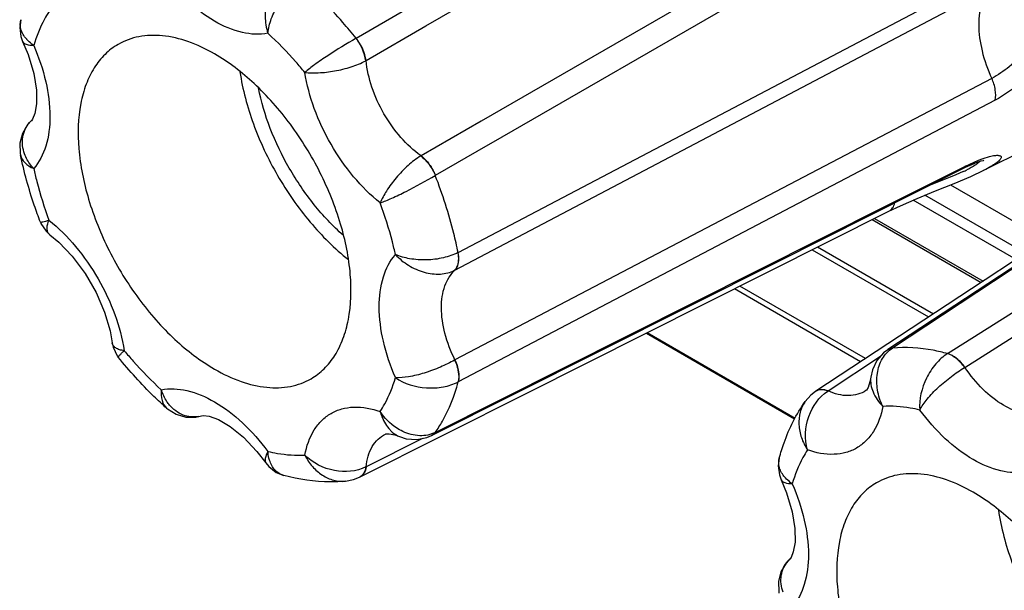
# Model space of a CAD drawing. Header units: inches. Extents: x 0 to 34, y 0 to 22.
# Tile 98 of 136: x 23.909 to 24.426, y 14.828 to 15.127. Entities that reach past the tile are written whole.
import ezdxf

# ---------------------------------------------------------------- set-up
doc = ezdxf.new("R2010")
doc.units = ezdxf.units.IN
doc.header["$LTSCALE"] = 1.87
doc.header["$MEASUREMENT"] = 0
doc.layers.get('0').update_dxf_attribs({"linetype": 'CONTINUOUS'})
doc.layers.add('02___PRT_ALL_AXES', color=7, linetype='CONTINUOUS')

msp = doc.modelspace()

# ---------------------------------------------------------------- linework, layer by layer
at = {"color": 7, "linetype": 'CONTINUOUS'}
for p, q in [((24.1222782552, 15.1238383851), (24.368483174, 15.2663993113)), ((24.3976722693, 15.2158423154), (24.1512768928, 15.0739834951)), ((24.4052049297, 15.2057373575), (24.1575508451, 15.0629240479)), ((24.1392066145, 15.005147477), (24.4208569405, 15.1530684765)), ((24.1375527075, 14.9958832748), (24.4190123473, 15.1440331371)), ((24.0857005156, 15.1173768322), (24.113152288, 15.1332488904)), ((24.0909497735, 15.1056927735), (24.1222782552, 15.1238383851)), ((24.3958042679, 14.9521536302), (24.6644768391, 15.122266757)), ((23.9108535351, 15.1156587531), (23.9108569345, 15.1156514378)), ((24.4049758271, 14.944948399), (24.6734316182, 15.1149665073)), ((24.5879341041, 15.1005107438), (24.3668946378, 14.9550188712)), ((24.4190123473, 15.0963690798), (24.137552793, 14.948874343)), ((24.4208569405, 15.0849642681), (24.1392066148, 14.9373292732)), ((23.9154350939, 15.0741807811), (23.9154565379, 15.0742006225)), ((24.1512768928, 15.0739834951), (24.1197377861, 15.0558306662)), ((24.1548269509, 15.0613534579), (24.1272318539, 15.0454424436)), ((24.1575508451, 15.0629240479), (24.1548269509, 15.0613534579)), ((23.9097081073, 15.0562607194), (23.9097091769, 15.0562556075)), ((24.4052049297, 15.0503699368), (24.4120883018, 15.0534948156)), ((24.4120883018, 15.0534948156), (24.4145740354, 15.0544257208)), ((24.4145740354, 15.0544257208), (24.4178938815, 15.0554367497)), ((24.3066878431, 15.0002994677), (24.403444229, 15.0489062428)), ((24.3637441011, 15.0295551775), (24.4052049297, 15.0503699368)), ((24.4002113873, 15.0458075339), (24.3850280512, 15.0396555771)), ((24.404080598, 15.0475243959), (24.4002113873, 15.0458075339)), ((24.4052049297, 15.0503699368), (24.4034459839, 15.0489071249)), ((24.41493686, 15.0481908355), (24.4149154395, 15.0481800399)), ((24.3974714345, 15.0405761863), (24.4473758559, 15.0117619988)), ((24.4366791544, 15.0047247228), (24.3839948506, 15.0351439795)), ((24.4317653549, 15.0014919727), (24.3778883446, 15.0325998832)), ((24.1272318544, 14.9108624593), (24.3637441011, 15.0295551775)), ((24.3651341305, 15.0267907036), (24.3710885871, 15.0296379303)), ((23.9201524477, 15.0210328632), (23.9204373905, 15.0203412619)), ((24.3563498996, 15.0223790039), (24.4134238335, 14.9894252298)), ((24.3575245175, 15.0229689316), (24.4144504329, 14.9901006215)), ((23.9251205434, 15.0144322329), (23.9251176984, 15.0144343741)), ((24.3249031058, 15.0065854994), (24.3859419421, 14.9713424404)), ((24.3277392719, 15.0080099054), (24.3884204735, 14.9729733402)), ((24.2129638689, 14.953224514), (24.3066878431, 15.0002994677)), ((24.3502762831, 14.9478740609), (24.2840911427, 14.9860885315)), ((24.3527975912, 14.9495331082), (24.2869762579, 14.9875375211)), ((24.4084845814, 14.9861757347), (24.3268013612, 14.9324273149)), ((24.2379565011, 14.9629214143), (24.3156756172, 14.9180473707)), ((24.2384067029, 14.9631474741), (24.3158815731, 14.918414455)), ((23.9577801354, 14.9578615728), (23.957779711, 14.9578650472)), ((24.1252800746, 14.9091920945), (24.2129638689, 14.953224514)), ((24.3645887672, 14.9542410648), (24.364467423, 14.9541611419)), ((24.3668949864, 14.955018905), (24.3644709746, 14.9541635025)), ((24.1375528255, 14.9488743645), (24.1373865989, 14.9487817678)), ((24.3331786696, 14.9325924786), (24.3607748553, 14.9507381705)), ((24.4048116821, 14.9448501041), (24.4049755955, 14.9449481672)), ((24.3556182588, 14.9398542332), (24.3556177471, 14.9398504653)), ((24.3530789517, 14.9327883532), (24.353062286, 14.9327774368)), ((24.0874140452, 14.8873393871), (24.1751499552, 14.9313843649)), ((24.3212110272, 14.9270263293), (24.3212041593, 14.9270166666)), ((23.9862944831, 14.9236058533), (23.9862982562, 14.9236024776)), ((24.0047067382, 14.9196102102), (24.0046776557, 14.9196011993)), ((24.1204469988, 14.907701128), (24.0909498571, 14.8928807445)), ((24.1010506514, 14.9100051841), (24.1010681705, 14.9100140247)), ((24.1084552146, 14.9086813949), (24.1084597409, 14.9086795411)), ((24.1252758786, 14.9091898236), (24.1252792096, 14.9091914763)), ((24.1252792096, 14.9091914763), (24.1272320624, 14.9108627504)), ((24.0336884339, 14.9009061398), (24.0383132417, 14.8948921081)), ((24.3076208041, 14.8974375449), (24.3076239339, 14.8974492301)), ((24.0383086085, 14.8948986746), (24.038313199, 14.8948921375)), ((24.0477350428, 14.8883238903), (24.0477246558, 14.8883266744)), ((24.0801321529, 14.8852986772), (24.0801417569, 14.8852995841)), ((24.3086010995, 14.8860042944), (24.3086044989, 14.885996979)), ((24.3131826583, 14.8445263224), (24.3132041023, 14.8445461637))]:
    msp.add_line(p, q, dxfattribs=at)
for points in [[(23.9098728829, 15.1270900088), (23.9093004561, 15.1230548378), (23.9099079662, 15.1182382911), (23.910856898, 15.115651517)], [(24.6245407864, 15.1252186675), (24.5342072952, 15.0658130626), (24.4465801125, 15.0081781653), (24.3645872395, 14.9542403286)], [(23.9108535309, 15.1156588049), (23.9136851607, 15.1088218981), (23.9166381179, 15.0989690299), (23.9180487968, 15.0901672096), (23.9181069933, 15.0829694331), (23.9172300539, 15.0778750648), (23.9160625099, 15.0750203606), (23.915435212, 15.0741813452)], [(24.5862288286, 15.1031019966), (24.4959341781, 15.0437081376), (24.4084845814, 14.9861757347)], [(23.9154554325, 15.0741995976), (23.9134644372, 15.0720639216), (23.9107415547, 15.0674713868), (23.9094178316, 15.0623581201), (23.9095647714, 15.0570220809), (23.9097094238, 15.056254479)], [(24.4034459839, 15.0489071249), (24.4053185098, 15.0498243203), (24.4086238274, 15.0513147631), (24.4114528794, 15.0524262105), (24.4135521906, 15.0531106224), (24.4147400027, 15.0534079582), (24.414943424, 15.0534455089)], [(24.3710885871, 15.0296379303), (24.3799492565, 15.03349761), (24.3896151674, 15.0374311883), (24.39927125, 15.0412966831), (24.4080873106, 15.0449911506), (24.414935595, 15.0481902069)], [(24.1751499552, 14.9313843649), (24.2686963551, 14.9783568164), (24.3651321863, 15.0267897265)], [(23.9204373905, 15.0203412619), (23.9231432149, 15.0162208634), (23.9251203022, 15.0144324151)], [(23.9251181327, 15.014433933), (23.9297865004, 15.0105419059), (23.9369014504, 15.0031239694), (23.943603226, 14.9941580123), (23.9493685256, 14.9841969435), (23.9538098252, 14.9739083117), (23.9567059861, 14.9640213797), (23.957779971, 14.9578621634)], [(23.9577797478, 14.9578647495), (23.9582793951, 14.9554586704), (23.9604299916, 14.9510288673), (23.9610120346, 14.9502619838)], [(24.364467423, 14.9541611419), (24.3623038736, 14.9525000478), (24.3588231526, 14.9484875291), (24.3564667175, 14.9435716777), (24.3556178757, 14.9398514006)], [(24.3556182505, 14.9398542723), (24.3551551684, 14.9373717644), (24.354144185, 14.9343932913), (24.3532953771, 14.933002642), (24.3530622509, 14.9327774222)], [(24.3266887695, 14.9323529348), (24.3241907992, 14.9303997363), (24.321211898, 14.927027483)], [(23.9862936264, 14.9236066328), (23.9868199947, 14.92315232), (23.9913280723, 14.9203486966), (23.9963803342, 14.9189113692), (24.001685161, 14.9189277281), (24.0047052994, 14.9196097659)], [(24.0046782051, 14.9196010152), (24.0056890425, 14.9197246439), (24.0087179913, 14.9193231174), (24.0135464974, 14.9175590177), (24.0197310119, 14.9139415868), (24.0266341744, 14.9083559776), (24.0336884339, 14.9009061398)], [(24.101050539, 14.9100051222), (24.1013584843, 14.9100936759), (24.1029717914, 14.9101357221), (24.1060281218, 14.9095345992), (24.1084597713, 14.9086795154)], [(24.1084560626, 14.9086810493), (24.1119898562, 14.9075799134), (24.1174646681, 14.9071339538), (24.1227191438, 14.9081343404), (24.1252758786, 14.9091898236)], [(24.3076204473, 14.89743555), (24.3070480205, 14.8934003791), (24.3076555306, 14.8885838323), (24.3086044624, 14.8859970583)], [(24.0383086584, 14.8948986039), (24.0399322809, 14.8929297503), (24.0437603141, 14.889950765), (24.0477227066, 14.8883273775)], [(24.0801417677, 14.8852995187), (24.0843698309, 14.8861357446), (24.0874985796, 14.8873813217)], [(24.3086010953, 14.8860043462), (24.3114327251, 14.8791674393), (24.3143856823, 14.8693145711), (24.3157963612, 14.8605127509), (24.3158545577, 14.8533149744), (24.3149776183, 14.848220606), (24.3138100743, 14.8453659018), (24.3131827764, 14.8445268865)], [(24.3132029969, 14.8445451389), (24.3112120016, 14.8424094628), (24.3084891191, 14.8378169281), (24.307165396, 14.8327036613), (24.3073123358, 14.8273676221), (24.3074569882, 14.8266000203)]]:
    msp.add_lwpolyline(points, dxfattribs=at)
for centre, radius, start, end in [((23.926430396, 15.1288297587), 0.018029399, 220.8043933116, 222.1877965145), ((24.0805409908, 15.1245543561), 0.0215425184, 298.3844636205, 298.8915604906), ((23.925473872, 15.0633493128), 0.0147682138, 132.8249500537, 138.1589150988), ((24.1307402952, 15.0375708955), 0.0213184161, 121.07116493, 121.5816230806), ((24.3698361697, 15.1214929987), 0.0815109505, 294.8422007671, 296.3630804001), ((24.1302905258, 15.0098481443), 0.0157394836, 296.7935207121, 297.4761273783), ((24.3467781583, 14.9111987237), 0.0253497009, 122.4435177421, 122.8693239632), ((24.0003117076, 14.9337894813), 0.0148458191, 281.5509423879, 287.1043317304), ((24.0792332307, 14.9152839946), 0.0252821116, 297.1837668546, 297.6091040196), ((24.3241779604, 14.8991753), 0.0180293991, 220.804393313, 222.1877965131), ((24.3232214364, 14.833694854), 0.0147682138, 132.8249500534, 138.1589150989)]:
    msp.add_arc(centre, radius, start, end, dxfattribs=at)
for points, knots in [([(24.4208569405, 15.1530684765), (24.424723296, 15.1550991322), (24.4310889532, 15.1570775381), (24.4394804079, 15.1564467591), (24.4451054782, 15.1544413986), (24.4498863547, 15.1509552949), (24.4535211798, 15.1461509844), (24.4557650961, 15.1402748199), (24.4567513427, 15.1311091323), (24.4537342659, 15.1186170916), (24.4453806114, 15.1049737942), (24.4341240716, 15.0934249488), (24.425346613, 15.0873184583), (24.4208569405, 15.0849642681)], [0, 0, 0, 0, 0.1168359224, 0.1708773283, 0.2229963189, 0.274503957, 0.3269556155, 0.3819321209, 0.4407238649, 0.5712422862, 0.7164142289, 0.864376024, 1, 1, 1, 1]), ([(24.039430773, 15.1199945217), (24.0350704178, 15.1191285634), (24.0250524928, 15.1197181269), (24.0104145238, 15.1261156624), (23.9960182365, 15.1371932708), (23.9875454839, 15.1468641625), (23.9835675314, 15.1522479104)], [0, 0, 0, 0, 0.1978213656, 0.4314872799, 0.7021255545, 1, 1, 1, 1]), ([(24.047783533, 15.1509949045), (24.0456188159, 15.1495810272), (24.0417671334, 15.1455154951), (24.0384999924, 15.1376196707), (24.0375755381, 15.1287781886), (24.0385475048, 15.1228213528), (24.0394266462, 15.1199943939)], [0, 0, 0, 0, 0.2274128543, 0.4766058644, 0.7396075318, 1, 1, 1, 1]), ([(24.039426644, 15.1199943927), (24.0396825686, 15.1225619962), (24.0411236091, 15.1279565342), (24.0448873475, 15.1356314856), (24.0501022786, 15.142615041), (24.054472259, 15.1464374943), (24.056791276, 15.147895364)], [0, 0, 0, 0, 0.2294226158, 0.4904059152, 0.7564514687, 1, 1, 1, 1]), ([(24.0857005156, 15.1173768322), (24.0834560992, 15.1201858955), (24.0744817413, 15.130960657), (24.0646155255, 15.1410042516), (24.0567908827, 15.1478957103)], [0, 0, 0, 0, 0.2564183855, 1, 1, 1, 1]), ([(24.4190123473, 15.1440331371), (24.4166741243, 15.1419073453), (24.4140505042, 15.1373320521), (24.4124701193, 15.1304575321), (24.4119134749, 15.1219356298), (24.4136065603, 15.110195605), (24.4168854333, 15.1009984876), (24.4190123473, 15.0963690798)], [0, 0, 0, 0, 0.1886100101, 0.2988955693, 0.4208452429, 0.6959290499, 1, 1, 1, 1]), ([(24.4190123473, 15.1440331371), (24.4218642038, 15.1455342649), (24.4278197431, 15.14756705), (24.4356459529, 15.1467007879), (24.4406364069, 15.1437356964), (24.4435434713, 15.1404734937), (24.4453738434, 15.1362911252), (24.4459554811, 15.1314444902), (24.4452647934, 15.1262260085), (24.4427273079, 15.1189887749), (24.4371724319, 15.1106063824), (24.4287161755, 15.1024183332), (24.4222748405, 15.0980774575), (24.4190123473, 15.0963690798)], [0, 0, 0, 0, 0.1177749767, 0.2239957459, 0.2752427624, 0.3269361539, 0.3810693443, 0.439475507, 0.5031216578, 0.5717727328, 0.718230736, 0.8654178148, 1, 1, 1, 1]), ([(23.9246764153, 15.1313671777), (23.9238268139, 15.1300580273), (23.9204957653, 15.1244585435), (23.9180489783, 15.1183535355), (23.9166309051, 15.1136108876)], [0, 0, 0, 0, 0.2397055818, 1, 1, 1, 1]), ([(23.9127831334, 15.1170479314), (23.9115392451, 15.1184889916), (23.9095587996, 15.1216459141), (23.9094361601, 15.1254562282), (23.9098732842, 15.127091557)], [0, 0, 0, 0, 0.5293230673, 1, 1, 1, 1]), ([(24.0114965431, 15.1091553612), (24.007057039, 15.1117186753), (23.998230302, 15.1159214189), (23.9846598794, 15.1191938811), (23.9719295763, 15.1188756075), (23.9642641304, 15.1160913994), (23.9609282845, 15.1141653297)], [0, 0, 0, 0, 0.2898141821, 0.5490528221, 0.7822336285, 1, 1, 1, 1]), ([(24.058827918, 15.0995131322), (24.0572970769, 15.1013605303), (24.0511784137, 15.1085059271), (24.0445947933, 15.1152573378), (24.039430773, 15.1199945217)], [0, 0, 0, 0, 0.2550497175, 1, 1, 1, 1]), ([(23.9108569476, 15.1156514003), (23.9111853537, 15.1149492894), (23.9132965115, 15.1138866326), (23.9153176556, 15.1137023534), (23.9166320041, 15.1136076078)], [0, 0, 0, 0, 0.3703604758, 1, 1, 1, 1]), ([(23.9166319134, 15.1136076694), (23.9162962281, 15.113843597), (23.9150285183, 15.1147841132), (23.9138560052, 15.115856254), (23.9130715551, 15.1167218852)], [0, 0, 0, 0, 0.2599313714, 1, 1, 1, 1]), ([(23.9166309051, 15.1136108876), (23.9193035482, 15.1074757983), (23.9234402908, 15.095305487), (23.9258374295, 15.0773035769), (23.9240627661, 15.0614305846), (23.9195668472, 15.0524599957), (23.91663685, 15.0491177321)], [0, 0, 0, 0, 0.297849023, 0.5684905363, 0.8021718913, 1, 1, 1, 1]), ([(23.9609282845, 15.1141653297), (23.9584351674, 15.1127258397), (23.9537091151, 15.1091083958), (23.9480220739, 15.1019164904), (23.9437714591, 15.0931209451), (23.939955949, 15.0789785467), (23.9394777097, 15.0583595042), (23.9448162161, 15.0321916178), (23.9555709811, 15.0055762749), (23.9708807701, 14.9806769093), (23.9894799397, 14.9595174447), (24.004010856, 14.9483351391), (24.0114965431, 14.9440129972)], [0, 0, 0, 0, 0.0428588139, 0.0874870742, 0.1353198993, 0.1872839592, 0.3045482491, 0.4382182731, 0.5825652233, 0.7297219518, 0.871314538, 1, 1, 1, 1]), ([(24.0857001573, 15.1173772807), (24.0806787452, 15.1144556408), (24.0733484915, 15.1099665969), (24.0644224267, 15.1039443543), (24.060478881, 15.1009303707), (24.0588264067, 15.0995147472)], [0, 0, 0, 0, 0.5396056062, 0.7978934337, 1, 1, 1, 1]), ([(24.0907826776, 15.105601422), (24.0905199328, 15.1076720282), (24.0892510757, 15.1118571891), (24.0870535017, 15.1156140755), (24.0857001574, 15.1173772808)], [0, 0, 0, 0, 0.4842805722, 1, 1, 1, 1]), ([(24.0909498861, 15.1056928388), (24.0906769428, 15.1077584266), (24.0893618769, 15.1119257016), (24.0871483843, 15.1156735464), (24.0857627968, 15.1174128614)], [0, 0, 0, 0, 0.4837243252, 1, 1, 1, 1]), ([(24.0620648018, 14.9390030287), (24.0645579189, 14.9404425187), (24.0692839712, 14.9440599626), (24.0749710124, 14.951251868), (24.0792216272, 14.9600474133), (24.0830371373, 14.9741898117), (24.0835153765, 14.9948088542), (24.0781768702, 15.0209767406), (24.0674221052, 15.0475920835), (24.0521123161, 15.0724914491), (24.0335131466, 15.0936509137), (24.0189822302, 15.1048332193), (24.0114965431, 15.1091553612)], [0, 0, 0, 0, 0.0428588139, 0.0874870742, 0.1353198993, 0.1872839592, 0.3045482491, 0.4382182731, 0.5825652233, 0.7297219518, 0.871314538, 1, 1, 1, 1]), ([(24.0588264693, 15.0995147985), (24.0611631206, 15.0992212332), (24.0664026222, 15.0991445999), (24.0745737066, 15.1000993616), (24.0829708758, 15.1021253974), (24.0883528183, 15.1042866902), (24.0907826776, 15.105601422)], [0, 0, 0, 0, 0.2146273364, 0.47492027, 0.7482146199, 1, 1, 1, 1]), ([(24.1197377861, 15.0558306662), (24.1158601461, 15.0585797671), (24.1085731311, 15.0653528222), (24.0998604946, 15.0775955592), (24.0936140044, 15.0912623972), (24.0913917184, 15.1009598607), (24.0909497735, 15.1056927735)], [0, 0, 0, 0, 0.2413668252, 0.4999949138, 0.7586217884, 1, 1, 1, 1]), ([(24.0247823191, 15.0998028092), (24.0261878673, 15.0905290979), (24.0312375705, 15.0717160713), (24.0437723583, 15.0451083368), (24.0605731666, 15.020973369), (24.0743528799, 15.0072155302), (24.0816859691, 15.0013758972)], [0, 0, 0, 0, 0.2426585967, 0.5000948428, 0.7574818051, 1, 1, 1, 1]), ([(24.098327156, 15.031098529), (24.0932480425, 15.0351814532), (24.0837039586, 15.0447649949), (24.0720567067, 15.0615411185), (24.0633504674, 15.0800155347), (24.0598241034, 15.0930730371), (24.058827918, 15.0995131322)], [0, 0, 0, 0, 0.2427199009, 0.5000006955, 0.7572813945, 1, 1, 1, 1]), ([(24.4208569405, 15.0849642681), (24.4212456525, 15.0867044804), (24.4211133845, 15.0907095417), (24.4198923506, 15.0944469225), (24.4190123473, 15.0963690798)], [0, 0, 0, 0, 0.4575422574, 1, 1, 1, 1]), ([(24.0789586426, 15.0141660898), (24.0734401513, 15.0190421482), (24.0630638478, 15.0300957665), (24.0501939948, 15.0489992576), (24.040274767, 15.0696019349), (24.0359027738, 15.0841153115), (24.0344467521, 15.0913315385)], [0, 0, 0, 0, 0.2442601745, 0.5000562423, 0.7558203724, 1, 1, 1, 1]), ([(23.9118865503, 15.0567497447), (23.9108586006, 15.0595434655), (23.9100259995, 15.0655456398), (23.9126109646, 15.0711218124), (23.9144715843, 15.0732006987)], [0, 0, 0, 0, 0.516206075, 1, 1, 1, 1]), ([(23.9201524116, 15.0210330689), (23.9190356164, 15.0239483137), (23.9148674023, 15.0354730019), (23.9115756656, 15.0473204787), (23.9097081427, 15.0562605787)], [0, 0, 0, 0, 0.2547418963, 1, 1, 1, 1]), ([(23.9097091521, 15.0562557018), (23.9100230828, 15.0547586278), (23.9119202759, 15.051669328), (23.9149194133, 15.0498842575), (23.9166319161, 15.0491079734)], [0, 0, 0, 0, 0.448590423, 1, 1, 1, 1]), ([(23.9166318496, 15.049108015), (23.9161057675, 15.0496784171), (23.9141707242, 15.0519832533), (23.9126576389, 15.0546541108), (23.9118865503, 15.0567497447)], [0, 0, 0, 0, 0.257884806, 1, 1, 1, 1]), ([(24.1195755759, 15.055731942), (24.1172221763, 15.0542848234), (24.1126595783, 15.0507046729), (24.1067058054, 15.0444454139), (24.1017942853, 15.037845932), (24.0992382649, 15.0332709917), (24.0983255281, 15.0311002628)], [0, 0, 0, 0, 0.2517804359, 0.5250653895, 0.7853942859, 1, 1, 1, 1]), ([(24.11957557, 15.0557319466), (24.1212372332, 15.0544691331), (24.1242142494, 15.0512682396), (24.1263986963, 15.0475077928), (24.127263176, 15.0454603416)], [0, 0, 0, 0, 0.4842893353, 1, 1, 1, 1]), ([(24.1197378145, 15.0558306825), (24.1213884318, 15.0545591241), (24.1243500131, 15.0513430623), (24.126464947, 15.047541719), (24.1272941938, 15.0454783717)], [0, 0, 0, 0, 0.48373186, 1, 1, 1, 1]), ([(24.4178938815, 15.0554367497), (24.4188048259, 15.0556682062), (24.4203702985, 15.0559920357), (24.4222201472, 15.0561060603), (24.4232646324, 15.0558844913), (24.4237604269, 15.0556144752), (24.424009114, 15.0551695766), (24.4239375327, 15.0546319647), (24.4236239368, 15.0540526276), (24.422799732, 15.0530671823), (24.421103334, 15.0517108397), (24.4183506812, 15.049971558), (24.4161675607, 15.0488113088), (24.4149367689, 15.0481907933)], [0, 0, 0, 0, 0.1551971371, 0.2641670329, 0.3020041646, 0.3306267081, 0.3545185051, 0.3810583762, 0.4161195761, 0.4624307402, 0.592233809, 0.7724006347, 1, 1, 1, 1]), ([(24.412371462, 15.0527265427), (24.4121928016, 15.0524116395), (24.4115413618, 15.0517463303), (24.4094798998, 15.0502254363), (24.4075135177, 15.0491944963), (24.4060317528, 15.0484593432)], [0, 0, 0, 0, 0.1410688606, 0.3555025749, 1, 1, 1, 1]), ([(23.91663685, 15.0491177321), (23.9171362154, 15.046870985), (23.9193397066, 15.0377226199), (23.922193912, 15.0287335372), (23.9246658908, 15.0220698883)], [0, 0, 0, 0, 0.2446151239, 1, 1, 1, 1]), ([(24.0983255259, 15.0311002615), (24.1003780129, 15.031822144), (24.1049597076, 15.0337320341), (24.1146387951, 15.0384495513), (24.1221914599, 15.0425540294), (24.1272320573, 15.0454419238)], [0, 0, 0, 0, 0.2020880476, 0.4604197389, 1, 1, 1, 1]), ([(24.1392066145, 15.005147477), (24.138534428, 15.008489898), (24.1354416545, 15.0221699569), (24.1311000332, 15.0355594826), (24.1272318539, 15.0454424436)], [0, 0, 0, 0, 0.2431364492, 1, 1, 1, 1]), ([(24.1063562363, 15.0040506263), (24.1058568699, 15.0062973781), (24.1036533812, 15.0154457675), (24.1007991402, 15.0244348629), (24.098327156, 15.031098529)], [0, 0, 0, 0, 0.2446150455, 1, 1, 1, 1]), ([(24.3651338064, 15.0267913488), (24.3658858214, 15.0271690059), (24.3672871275, 15.0284299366), (24.3679889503, 15.0301403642), (24.368231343, 15.0310701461)], [0, 0, 0, 0, 0.466893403, 1, 1, 1, 1]), ([(23.9246675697, 15.0220680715), (23.9240488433, 15.0218502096), (23.9229861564, 15.0214935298), (23.9215386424, 15.021099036), (23.9207604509, 15.0209237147), (23.9201976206, 15.0209167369), (23.9201526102, 15.0210328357)], [0, 0, 0, 0, 0.4194798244, 0.7287960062, 0.9203719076, 1, 1, 1, 1]), ([(23.9251177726, 15.014434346), (23.9246898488, 15.0147568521), (23.9239486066, 15.0156799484), (23.9235664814, 15.0175410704), (23.923820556, 15.0197386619), (23.9243289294, 15.0212619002), (23.924667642, 15.0220680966)], [0, 0, 0, 0, 0.1965336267, 0.4146615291, 0.6792712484, 1, 1, 1, 1]), ([(23.9246658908, 15.0220698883), (23.9297450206, 15.0179869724), (23.9392890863, 15.0084033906), (23.9509363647, 14.9916272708), (23.9596426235, 14.9731528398), (23.9631689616, 14.9600953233), (23.9641651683, 14.9536552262)], [0, 0, 0, 0, 0.2427199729, 0.5000007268, 0.7572814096, 1, 1, 1, 1]), ([(24.106362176, 14.9395575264), (24.1036895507, 14.9456926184), (24.0995527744, 14.9578629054), (24.0971556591, 14.9758648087), (24.0989303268, 14.9917377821), (24.103426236, 15.0007083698), (24.1063562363, 15.0040506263)], [0, 0, 0, 0, 0.2978490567, 0.568490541, 0.8021718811, 1, 1, 1, 1]), ([(24.139206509, 15.0051480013), (24.1367844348, 15.0038685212), (24.1312889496, 15.0019950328), (24.1226337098, 15.000970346), (24.1141053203, 15.0015490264), (24.108712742, 15.0029974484), (24.1063611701, 15.0040603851)], [0, 0, 0, 0, 0.2435514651, 0.5096106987, 0.7705507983, 1, 1, 1, 1]), ([(24.1063612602, 15.004060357), (24.108370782, 15.0018860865), (24.1130421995, 14.9980650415), (24.1211615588, 14.9944453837), (24.1296325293, 14.9933269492), (24.1350793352, 14.9946297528), (24.1373860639, 14.9957976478)], [0, 0, 0, 0, 0.2604143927, 0.523381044, 0.7725827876, 1, 1, 1, 1]), ([(24.1373860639, 14.9957976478), (24.1378727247, 14.9962553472), (24.1389574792, 14.9978133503), (24.139669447, 15.0011034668), (24.1394608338, 15.0037384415), (24.1392065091, 15.0051480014)], [0, 0, 0, 0, 0.2033655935, 0.56399583, 1, 1, 1, 1]), ([(24.1375528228, 14.9958833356), (24.1380337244, 14.9963372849), (24.1391021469, 14.9978881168), (24.1397677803, 15.0011633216), (24.1395488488, 15.0037821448), (24.1392697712, 15.0051806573)], [0, 0, 0, 0, 0.202725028, 0.5628350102, 1, 1, 1, 1]), ([(24.137552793, 14.948874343), (24.1353381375, 14.9533402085), (24.1319000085, 14.9622770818), (24.1298848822, 14.9755996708), (24.1313448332, 14.9873186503), (24.1351575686, 14.9936939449), (24.1375527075, 14.9958832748)], [0, 0, 0, 0, 0.300368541, 0.5723833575, 0.8044696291, 1, 1, 1, 1]), ([(23.9641666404, 14.9536535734), (23.9632990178, 14.9537633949), (23.9617255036, 14.9540849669), (23.959695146, 14.9549641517), (23.9582743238, 14.9562260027), (23.9578454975, 14.957329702), (23.9577801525, 14.9578616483)], [0, 0, 0, 0, 0.3207125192, 0.5853216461, 0.8034588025, 1, 1, 1, 1]), ([(23.9610120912, 14.9502621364), (23.9609340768, 14.9503590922), (23.9612219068, 14.9508428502), (23.9617627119, 14.9514287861), (23.962828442, 14.9524848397), (23.9636686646, 14.9532267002), (23.9641666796, 14.9536536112)], [0, 0, 0, 0, 0.0795890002, 0.27116121, 0.5804869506, 1, 1, 1, 1]), ([(23.9641651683, 14.9536552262), (23.9656960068, 14.9518078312), (23.9718146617, 14.9446624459), (23.9783982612, 14.9379110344), (23.9835622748, 14.9331738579)], [0, 0, 0, 0, 0.2550496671, 1, 1, 1, 1]), ([(24.361914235, 14.924515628), (24.3605756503, 14.9272116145), (24.3587196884, 14.9329411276), (24.3585291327, 14.9417071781), (24.361114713, 14.9496249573), (24.3647931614, 14.9536374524), (24.3668949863, 14.9550189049)], [0, 0, 0, 0, 0.2699448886, 0.5312828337, 0.7744334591, 1, 1, 1, 1]), ([(24.3958042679, 14.9521536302), (24.3933239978, 14.9528333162), (24.3838692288, 14.955043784), (24.3740024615, 14.9557069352), (24.3668946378, 14.9550188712)], [0, 0, 0, 0, 0.264776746, 1, 1, 1, 1]), ([(23.9862981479, 14.9236025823), (23.9840594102, 14.9256042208), (23.9750999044, 14.9339690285), (23.9668396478, 14.9430754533), (23.9610121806, 14.9502618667)], [0, 0, 0, 0, 0.2450431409, 1, 1, 1, 1]), ([(24.1373866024, 14.9487817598), (24.1349548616, 14.9474250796), (24.1297307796, 14.9449120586), (24.121659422, 14.9418894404), (24.1137869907, 14.9399064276), (24.1086479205, 14.9393991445), (24.1063611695, 14.9395606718)], [0, 0, 0, 0, 0.2555948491, 0.5311292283, 0.7895783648, 1, 1, 1, 1]), ([(24.1373865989, 14.9487817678), (24.1382751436, 14.946840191), (24.139484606, 14.9430920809), (24.1396398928, 14.9390721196), (24.1392382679, 14.9373457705)], [0, 0, 0, 0, 0.5464193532, 1, 1, 1, 1]), ([(24.1375528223, 14.9488743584), (24.1384310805, 14.9469239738), (24.1396338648, 14.9431465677), (24.1397071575, 14.939098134), (24.1392697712, 14.9373623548)], [0, 0, 0, 0, 0.544408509, 1, 1, 1, 1]), ([(24.3958038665, 14.9521537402), (24.3935115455, 14.9506969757), (24.3892451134, 14.9467696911), (24.3830204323, 14.9372155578), (24.3808142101, 14.9282585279), (24.3813140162, 14.9225929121)], [0, 0, 0, 0, 0.2387060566, 0.5001300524, 1, 1, 1, 1]), ([(24.4048120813, 14.9448505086), (24.4035750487, 14.9465906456), (24.4009404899, 14.9495297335), (24.3975095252, 14.9516490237), (24.3958038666, 14.9521537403)], [0, 0, 0, 0, 0.5455130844, 1, 1, 1, 1]), ([(24.4049759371, 14.9449484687), (24.4037281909, 14.9466859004), (24.4010527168, 14.9496059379), (24.3975902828, 14.9517161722), (24.395864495, 14.9521917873)], [0, 0, 0, 0, 0.544401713, 1, 1, 1, 1]), ([(24.0114965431, 14.9440129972), (24.0159360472, 14.9414496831), (24.0247627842, 14.9372469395), (24.0383332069, 14.9339744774), (24.0510635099, 14.9342927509), (24.0587289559, 14.9370769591), (24.0620648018, 14.9390030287)], [0, 0, 0, 0, 0.2898141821, 0.5490528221, 0.7822336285, 1, 1, 1, 1]), ([(24.3813140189, 14.9225930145), (24.3823164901, 14.9246547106), (24.3853273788, 14.9288500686), (24.3909797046, 14.934676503), (24.3976330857, 14.9401547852), (24.4024213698, 14.9434226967), (24.4048120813, 14.9448505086)], [0, 0, 0, 0, 0.2104322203, 0.4688456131, 0.7443942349, 1, 1, 1, 1]), ([(24.4456881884, 14.9214416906), (24.4425945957, 14.9204624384), (24.4351670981, 14.9203485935), (24.4242880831, 14.924943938), (24.4137573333, 14.933350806), (24.4077363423, 14.9407971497), (24.4049758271, 14.944948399)], [0, 0, 0, 0, 0.1955169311, 0.4276025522, 0.699615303, 1, 1, 1, 1]), ([(24.098316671, 14.9218011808), (24.099166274, 14.9231103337), (24.1024973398, 14.9287098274), (24.1049440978, 14.9348148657), (24.106362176, 14.9395575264)], [0, 0, 0, 0, 0.2397054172, 1, 1, 1, 1]), ([(24.1063611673, 14.9395606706), (24.1110170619, 14.9362933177), (24.1198786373, 14.933727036), (24.1312648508, 14.9343406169), (24.1367989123, 14.9360719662), (24.1392065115, 14.9373288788)], [0, 0, 0, 0, 0.4998982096, 0.7613036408, 1, 1, 1, 1]), ([(24.1272318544, 14.9108624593), (24.1285705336, 14.9127368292), (24.1337987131, 14.9209402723), (24.1373287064, 14.9301600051), (24.1392066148, 14.9373292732)], [0, 0, 0, 0, 0.2371030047, 1, 1, 1, 1]), ([(24.3556180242, 14.9398504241), (24.3552654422, 14.9372529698), (24.3563545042, 14.9313729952), (24.3597920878, 14.9267008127), (24.3619142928, 14.9245155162)], [0, 0, 0, 0, 0.4625127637, 1, 1, 1, 1]), ([(23.983566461, 14.9331739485), (23.9833825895, 14.9313028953), (23.9834285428, 14.927813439), (23.9851551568, 14.9246260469), (23.9862945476, 14.9236057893)], [0, 0, 0, 0, 0.551421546, 1, 1, 1, 1]), ([(23.9835622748, 14.9331738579), (23.9879226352, 14.9340398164), (23.9979405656, 14.9334502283), (24.012578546, 14.9270527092), (24.0269748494, 14.9159750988), (24.0354475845, 14.9063041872), (24.039425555, 14.900920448)], [0, 0, 0, 0, 0.1978214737, 0.4314873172, 0.7021255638, 1, 1, 1, 1]), ([(23.9878548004, 14.9251920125), (23.9873821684, 14.9257554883), (23.9855609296, 14.9281831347), (23.9842498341, 14.9309820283), (23.9835664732, 14.9331740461)], [0, 0, 0, 0, 0.2426011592, 1, 1, 1, 1]), ([(24.3224150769, 14.901713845), (24.3208221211, 14.9073509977), (24.3214574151, 14.9194113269), (24.3283996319, 14.9295113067), (24.333020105, 14.9324910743)], [0, 0, 0, 0, 0.5158473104, 1, 1, 1, 1]), ([(24.333020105, 14.9324910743), (24.3319219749, 14.9329336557), (24.3297521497, 14.9334911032), (24.3275139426, 14.9329025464), (24.3266891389, 14.9323523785)], [0, 0, 0, 0, 0.5442458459, 1, 1, 1, 1]), ([(24.3331787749, 14.9325925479), (24.3320740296, 14.9330315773), (24.3298824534, 14.9335719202), (24.3276340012, 14.9329755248), (24.3267962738, 14.9324239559)], [0, 0, 0, 0, 0.5423812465, 1, 1, 1, 1]), ([(24.3530622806, 14.9327774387), (24.351754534, 14.9319220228), (24.348800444, 14.9305736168), (24.3419041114, 14.9296562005), (24.336553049, 14.931101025), (24.3331786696, 14.9325924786)], [0, 0, 0, 0, 0.227171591, 0.4636729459, 1, 1, 1, 1]), ([(24.3076238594, 14.8974489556), (24.308347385, 14.9001434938), (24.3115638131, 14.9105326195), (24.3165214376, 14.9204235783), (24.3212041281, 14.9270166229)], [0, 0, 0, 0, 0.256509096, 1, 1, 1, 1]), ([(24.321203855, 14.9270163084), (24.3200128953, 14.9253393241), (24.3182138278, 14.921388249), (24.3175979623, 14.9147800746), (24.3189572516, 14.9079542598), (24.3210935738, 14.9037074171), (24.3224151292, 14.9017137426)], [0, 0, 0, 0, 0.2303545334, 0.4743609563, 0.7321214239, 1, 1, 1, 1]), ([(24.0032844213, 14.9192443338), (24.000571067, 14.9186901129), (23.994503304, 14.9192473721), (23.9897530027, 14.9229289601), (23.9878548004, 14.9251920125)], [0, 0, 0, 0, 0.4838932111, 1, 1, 1, 1]), ([(24.0588260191, 14.8989980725), (24.0596957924, 14.9036161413), (24.0619615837, 14.9102712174), (24.0674765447, 14.9172655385), (24.0724177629, 14.921056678), (24.0781708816, 14.9234417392), (24.0869854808, 14.9247231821), (24.0938822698, 14.9233573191), (24.098316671, 14.9218011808)], [0, 0, 0, 0, 0.265998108, 0.3853850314, 0.4999961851, 0.6146052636, 0.7339873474, 1, 1, 1, 1]), ([(24.1102094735, 14.9113686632), (24.1090323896, 14.911926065), (24.1044104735, 14.9145546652), (24.1005415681, 14.9184644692), (24.0983255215, 14.9218001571)], [0, 0, 0, 0, 0.2454055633, 1, 1, 1, 1]), ([(24.0983255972, 14.9218000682), (24.0985926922, 14.920858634), (24.0997500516, 14.917384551), (24.1016555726, 14.9141129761), (24.1035013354, 14.9121598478)], [0, 0, 0, 0, 0.266945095, 1, 1, 1, 1]), ([(24.3619146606, 14.924515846), (24.3610448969, 14.919897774), (24.3587790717, 14.9132427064), (24.3532641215, 14.9062483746), (24.3483229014, 14.9024572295), (24.3425697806, 14.9000721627), (24.3337551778, 14.8987907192), (24.3268583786, 14.9001565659), (24.3224239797, 14.9017127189)], [0, 0, 0, 0, 0.2659980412, 0.3853849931, 0.4999961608, 0.6146052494, 0.7339873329, 1, 1, 1, 1]), ([(24.3813150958, 14.9225934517), (24.3796590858, 14.9229866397), (24.3732815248, 14.9242927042), (24.3667166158, 14.924765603), (24.3619146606, 14.924515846)], [0, 0, 0, 0, 0.2614314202, 1, 1, 1, 1]), ([(24.4371783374, 14.8903400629), (24.4328179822, 14.8894741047), (24.4228000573, 14.8900636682), (24.4081620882, 14.8964612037), (24.3937658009, 14.907538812), (24.3852930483, 14.9172097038), (24.3813150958, 14.9225934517)], [0, 0, 0, 0, 0.1978213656, 0.4314872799, 0.7021255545, 1, 1, 1, 1]), ([(24.1035013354, 14.9121598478), (24.103863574, 14.9117765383), (24.1053207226, 14.9103689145), (24.107068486, 14.9092497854), (24.1084553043, 14.9086816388)], [0, 0, 0, 0, 0.2603023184, 1, 1, 1, 1]), ([(24.1272320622, 14.9108627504), (24.1247396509, 14.9096098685), (24.1187386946, 14.9084476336), (24.1129546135, 14.9100687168), (24.1102094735, 14.9113686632)], [0, 0, 0, 0, 0.4787382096, 1, 1, 1, 1]), ([(24.0909498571, 14.8928807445), (24.0913454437, 14.8965480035), (24.0927696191, 14.9019035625), (24.0970116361, 14.90741637), (24.0996561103, 14.9093003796), (24.101050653, 14.9100051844)], [0, 0, 0, 0, 0.5363004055, 0.7728133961, 1, 1, 1, 1]), ([(24.1253983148, 14.9092509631), (24.1259561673, 14.909531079), (24.126640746, 14.9100623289), (24.1271681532, 14.910717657), (24.1272941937, 14.9108937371)], [0, 0, 0, 0, 0.7424489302, 1, 1, 1, 1]), ([(24.0394266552, 14.9009208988), (24.0388515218, 14.8997354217), (24.0380004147, 14.8978934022), (24.037864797, 14.8955339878), (24.0383085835, 14.8948987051)], [0, 0, 0, 0, 0.6296699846, 1, 1, 1, 1]), ([(24.039425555, 14.900920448), (24.041081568, 14.9005272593), (24.0474591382, 14.8992211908), (24.0540240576, 14.8987483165), (24.0588260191, 14.8989980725)], [0, 0, 0, 0, 0.2614315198, 1, 1, 1, 1]), ([(24.040341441, 14.8962866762), (24.040225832, 14.8966468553), (24.0397904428, 14.8981625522), (24.0395332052, 14.8997276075), (24.0394266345, 14.9009209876)], [0, 0, 0, 0, 0.2399622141, 1, 1, 1, 1]), ([(24.3224239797, 14.9017127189), (24.3215743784, 14.9004035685), (24.3182433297, 14.8948040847), (24.3157965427, 14.8886990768), (24.3143784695, 14.8839564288)], [0, 0, 0, 0, 0.2397055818, 1, 1, 1, 1]), ([(24.0477242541, 14.888326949), (24.0460315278, 14.8887814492), (24.042676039, 14.8909199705), (24.0409487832, 14.8943945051), (24.040341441, 14.8962866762)], [0, 0, 0, 0, 0.4686395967, 1, 1, 1, 1]), ([(24.0588263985, 14.8989982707), (24.0598914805, 14.8968570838), (24.0625016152, 14.8928843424), (24.067732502, 14.8882941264), (24.0737627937, 14.8855234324), (24.0780834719, 14.8851057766), (24.0801306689, 14.8852984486)], [0, 0, 0, 0, 0.2678575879, 0.5256415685, 0.76968862, 1, 1, 1, 1]), ([(24.0907832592, 14.8927943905), (24.0858927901, 14.8902825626), (24.0736741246, 14.8893192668), (24.0629130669, 14.8948008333), (24.0588264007, 14.898998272)], [0, 0, 0, 0, 0.4841294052, 1, 1, 1, 1]), ([(24.3105306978, 14.8873934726), (24.3092868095, 14.8888345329), (24.307306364, 14.8919914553), (24.3071837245, 14.8958017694), (24.3076208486, 14.8974370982)], [0, 0, 0, 0, 0.5293230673, 1, 1, 1, 1]), ([(24.0907832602, 14.8927943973), (24.0906174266, 14.8916221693), (24.0900144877, 14.8894685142), (24.0883914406, 14.8878234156), (24.0875052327, 14.8873853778)], [0, 0, 0, 0, 0.5449594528, 1, 1, 1, 1]), ([(24.0909498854, 14.8928807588), (24.090776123, 14.8917049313), (24.0901504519, 14.8895368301), (24.0885093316, 14.8878881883), (24.0876129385, 14.8874384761)], [0, 0, 0, 0, 0.5423734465, 1, 1, 1, 1]), ([(24.0801309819, 14.8852985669), (24.0774747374, 14.885048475), (24.0665933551, 14.8845709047), (24.0556671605, 14.8862025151), (24.047734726, 14.8883239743)], [0, 0, 0, 0, 0.2452376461, 1, 1, 1, 1]), ([(24.308604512, 14.8859969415), (24.3089329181, 14.8852948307), (24.3110440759, 14.8842321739), (24.31306522, 14.8840478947), (24.3143795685, 14.883953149)], [0, 0, 0, 0, 0.3703604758, 1, 1, 1, 1]), ([(24.3143794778, 14.8839532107), (24.3140437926, 14.8841891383), (24.3127760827, 14.8851296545), (24.3116035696, 14.8862017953), (24.3108191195, 14.8870674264)], [0, 0, 0, 0, 0.2599313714, 1, 1, 1, 1]), ([(24.4092441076, 14.8795009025), (24.4048046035, 14.8820642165), (24.3959778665, 14.8862669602), (24.3824074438, 14.8895394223), (24.3696771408, 14.8892211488), (24.3620116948, 14.8864369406), (24.3586758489, 14.884510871)], [0, 0, 0, 0, 0.2898141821, 0.5490528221, 0.7822336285, 1, 1, 1, 1]), ([(24.3143784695, 14.8839564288), (24.3170511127, 14.8778213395), (24.3211878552, 14.8656510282), (24.3235849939, 14.8476491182), (24.3218103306, 14.8317761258), (24.3173144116, 14.822805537), (24.3143844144, 14.8194632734)], [0, 0, 0, 0, 0.297849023, 0.5684905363, 0.8021718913, 1, 1, 1, 1]), ([(24.3586758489, 14.884510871), (24.3561827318, 14.8830713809), (24.3514566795, 14.879453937), (24.3457696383, 14.8722620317), (24.3415190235, 14.8634664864), (24.3377035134, 14.849324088), (24.3372252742, 14.8287050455), (24.3425637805, 14.8025371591), (24.3533185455, 14.7759218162), (24.3686283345, 14.7510224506), (24.3872275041, 14.7298629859), (24.4017584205, 14.7186806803), (24.4092441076, 14.7143585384)], [0, 0, 0, 0, 0.0428588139, 0.0874870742, 0.1353198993, 0.1872839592, 0.3045482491, 0.4382182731, 0.5825652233, 0.7297219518, 0.871314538, 1, 1, 1, 1]), ([(24.4598123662, 14.7093485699), (24.4623054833, 14.71078806), (24.4670315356, 14.7144055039), (24.4727185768, 14.7215974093), (24.4769691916, 14.7303929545), (24.4807847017, 14.744535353), (24.481262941, 14.7651543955), (24.4759244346, 14.7913222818), (24.4651696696, 14.8179376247), (24.4498598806, 14.8428369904), (24.431260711, 14.863996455), (24.4167297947, 14.8751787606), (24.4092441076, 14.8795009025)], [0, 0, 0, 0, 0.0428588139, 0.0874870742, 0.1353198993, 0.1872839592, 0.3045482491, 0.4382182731, 0.5825652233, 0.7297219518, 0.871314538, 1, 1, 1, 1]), ([(24.4225298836, 14.8701483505), (24.4239354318, 14.8608746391), (24.4289851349, 14.8420616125), (24.4415199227, 14.8154538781), (24.4583207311, 14.7913189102), (24.4721004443, 14.7775610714), (24.4794335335, 14.7717214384)], [0, 0, 0, 0, 0.2426585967, 0.5000948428, 0.7574818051, 1, 1, 1, 1]), ([(24.3096341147, 14.8270952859), (24.308606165, 14.8298890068), (24.3077735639, 14.835891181), (24.3103585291, 14.8414673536), (24.3122191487, 14.84354624)], [0, 0, 0, 0, 0.516206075, 1, 1, 1, 1])]:
    msp.add_open_spline(points, degree=3, knots=knots, dxfattribs=at)
msp.add_open_spline([(24.3669528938, 14.9550572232), (24.3661197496, 14.9549802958), (24.3652799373, 14.954695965), (24.3645809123, 14.9542361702)], degree=3, dxfattribs=at)
at = {"layer": '02___PRT_ALL_AXES', "color": 7, "linetype": 'CONTINUOUS'}
msp.add_line((24.4149153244, 15.0481799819), (24.4605249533, 15.0711587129), dxfattribs=at)

doc.saveas('drawing.dxf')
